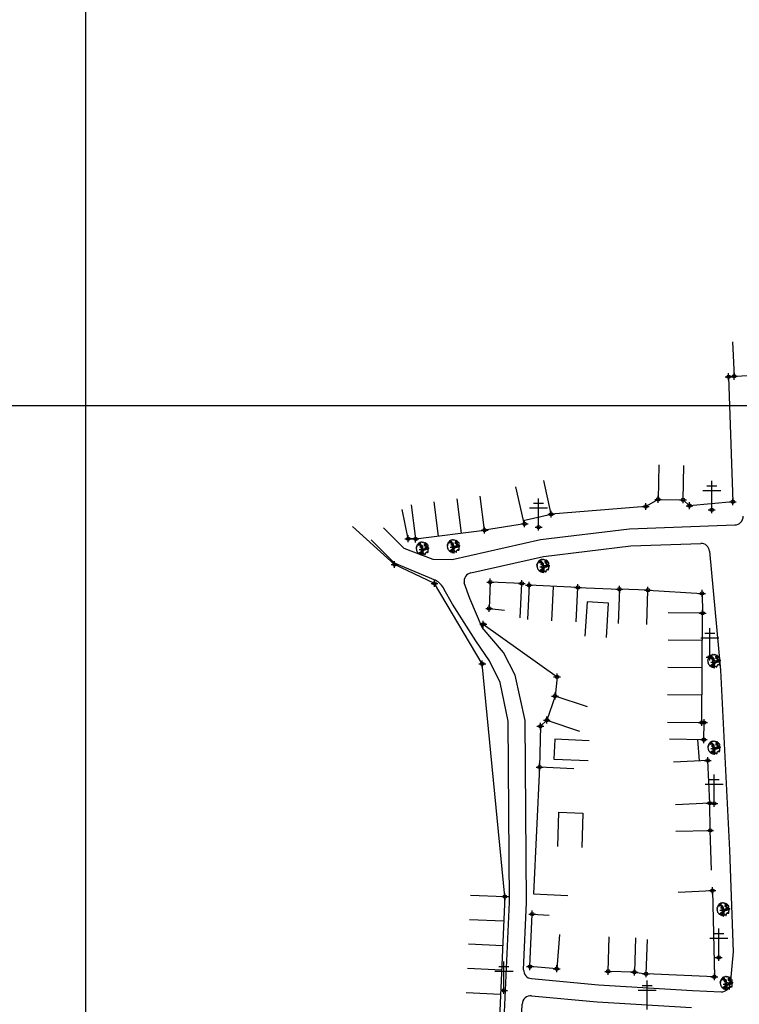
# Model space of a CAD drawing. Extents: x 539028 to 544996, y 8596245 to 8601028.
# Tile 10 of 43: x 541230 to 541398, y 8598224 to 8598453. Entities that reach past the tile are written whole.
import ezdxf
from ezdxf.lldxf.tags import DXFTag

# ---------------------------------------------------------------- set-up
doc = ezdxf.new("R2010")
doc.units = 0
doc.header["$MEASUREMENT"] = 0
doc.header["$PDMODE"] = 34
doc.header["$PDSIZE"] = 0.8
for name, color, linetype in [('ALVENARIA', 7, 'Continuous'), ('ARVORE', 100, 'Continuous'), ('CASA', 2, 'Continuous'), ('CERCA', 9, 'CERCA_LINE'), ('ESTRADA_BARRO', 7, 'DASHED'), ('MALHA', 9, 'Continuous'), ('POSTE', 7, 'Continuous')]:
    doc.layers.add(name, color=color, linetype=linetype)
doc.styles.get("Standard").update_dxf_attribs({"font": 'romans.shx'})
doc.linetypes.add('CERCA_LINE', pattern='A,0.5,-0.2,["X",Standard,S=0.1,R=0,X=-0.1,Y=-0.05],-0.25', length=0.95)
tags = doc.linetypes.add('DASHED', pattern=[0.75, 0.5, -0.25]).pattern_tags.tags
tags[6:7] = [DXFTag(74, 4), DXFTag(75, 0), DXFTag(340, '0'), DXFTag(46, 1.0), DXFTag(50, 0.0), DXFTag(44, 0.0), DXFTag(45, 0.0)]
tags[4:5] = [DXFTag(74, 4), DXFTag(75, 0), DXFTag(340, '0'), DXFTag(46, 1.0), DXFTag(50, 0.0), DXFTag(44, 0.0), DXFTag(45, 0.0)]

# ---------------------------------------------------------------- blocks, each defined once
blk = doc.blocks.new('C')
at = {"layer": 'CASA'}
blk.add_lwpolyline([(0, 0), (0, 8)], dxfattribs=at)
blk = doc.blocks.new('A$C094F77C8')
at = {"layer": 'POSTE'}
for p, q in [((1.17, 7), (4.08, 7)), ((2.62, 0), (2.62, 8.4)), ((0, 5.6), (5.25, 5.6))]:
    blk.add_line(p, q, dxfattribs=at)
blk = doc.blocks.new('A$C34DC2D19')
at = {"layer": 'POSTE', "xscale": 0.8, "yscale": 0.8, "zscale": 0.8}
blk.add_blockref('A$C094F77C8', (0, 0, 340.37), dxfattribs=at)
blk = doc.blocks.new('ARVORE6')
for points in [[(-1.78, 2.18), (-1.87, 2.12), (-1.86, 2.06), (-1.96, 2), (-2.05, 1.97), (-2.08, 1.89), (-2.06, 1.79), (-2.1, 1.68), (-2.19, 1.63), (-2.27, 1.6), (-2.33, 1.57), (-2.45, 1.36), (-2.33, 1.3), (-2.23, 1.35), (-2.22, 1.26), (-2.33, 1.2), (-2.41, 1.18), (-2.5, 1.15), (-2.45, 1.07), (-2.41, 1.02), (-2.44, 0.93), (-2.62, 0.85), (-2.67, 0.79), (-2.68, 0.7), (-2.63, 0.68), (-2.63, 0.68), (-2.72, 0.62), (-2.77, 0.64), (-2.8, 0.64), (-2.76, 0.56), (-2.6, 0.57), (-2.52, 0.53), (-2.52, 0.45), (-2.55, 0.3), (-2.67, 0.25), (-2.67, 0.14), (-2.62, 0.04), (-2.54, -0.02), (-2.64, -0.1), (-2.71, -0.18), (-2.55, -0.26), (-2.51, -0.35), (-2.52, -0.52), (-2.56, -0.64), (-2.47, -0.83), (-2.4, -0.89), (-2.4, -0.98), (-2.37, -1.12), (-2.27, -1.33), (-2.13, -1.49), (-2.01, -1.61), (-1.91, -1.6), (-1.82, -1.73), (-1.82, -1.97), (-1.67, -2.08), (-1.49, -2.07), (-1.39, -2.11), (-1.32, -2.23), (-1.16, -2.42), (-0.93, -2.41), (-0.86, -2.4), (-0.72, -2.42), (-0.63, -2.56), (-0.57, -2.61), (-0.47, -2.6), (-0.42, -2.64), (-0.31, -2.66), (-0.21, -2.67), (-0.05, -2.69), (0.08, -2.72), (0.33, -2.98), (0.41, -2.85), (0.29, -2.74), (0.37, -2.7), (0.37, -2.57), (0.35, -2.45), (0.49, -2.41), (0.48, -2.27), (0.55, -2.2), (0.71, -2.27), (0.86, -2.29), (0.93, -2.24), (1.05, -2.42), (1.2, -2.34), (1.2, -2.58), (1.34, -2.57), (1.43, -2.44), (1.51, -2.34), (1.36, -2.24), (1.43, -2.14), (1.39, -2.09), (1.47, -2.01), (1.5, -1.96), (1.43, -1.84), (1.5, -1.8), (1.6, -1.74), (1.69, -1.67), (1.78, -1.64), (1.8, -1.74), (1.86, -1.66), (1.81, -1.55), (1.82, -1.42), (1.99, -1.37), (2.13, -1.42), (2.06, -1.53), (2.22, -1.64), (2.33, -1.61), (2.46, -1.55), (2.59, -1.56), (2.55, -1.46), (2.48, -1.32), (2.56, -1.2), (2.63, -1.06), (2.62, -0.92), (2.62, -0.78), (2.67, -0.66), (2.68, -0.46), (2.57, -0.39), (2.51, -0.26), (2.59, -0.13), (2.7, -0.02), (2.83, 0.11), (2.96, 0.28), (2.92, 0.43), (2.91, 0.44), (2.81, 0.32), (2.7, 0.39), (2.73, 0.48), (2.68, 0.53), (2.6, 0.48), (2.4, 0.45), (2.42, 0.58), (2.5, 0.64), (2.48, 0.76), (2.34, 0.89), (2.54, 0.99), (2.59, 1.1), (2.57, 1.23), (2.55, 1.36), (2.62, 1.47), (2.63, 1.57), (2.5, 1.63), (2.35, 1.59), (2.24, 1.71), (2.23, 1.89), (2.21, 1.98), (2.15, 2.13), (1.92, 2.14), (1.79, 2.22), (1.77, 2.29), (1.73, 2.39), (1.69, 2.5), (1.51, 2.62), (1.35, 2.59), (1.28, 2.53), (1.19, 2.58), (1.11, 2.69), (0.99, 2.74), (0.84, 2.66), (0.73, 2.81), (0.32, 2.98), (0.23, 2.85), (0.07, 2.78), (-0.06, 2.82), (-0.27, 2.96), (-0.48, 3), (-0.62, 2.87), (-0.7, 2.78), (-0.82, 2.74), (-0.98, 2.81), (-1.11, 2.78), (-1.2, 2.57), (-1.42, 2.56), (-1.58, 2.52), (-1.57, 2.41), (-1.77, 2.34), (-1.73, 2.23), (-1.75, 2.2)], [(-0.88, 2.44), (-0.95, 2.35), (-0.87, 2.29), (-0.92, 2.24), (-0.88, 2.15), (-0.78, 2.14), (-0.74, 2.15), (-0.67, 2.08), (-0.7, 2.02), (-0.8, 1.98), (-0.92, 1.89), (-0.95, 1.77), (-0.81, 1.75), (-0.7, 1.77), (-0.59, 1.82), (-0.46, 1.77), (-0.51, 1.71), (-0.49, 1.63), (-0.34, 1.66), (-0.27, 1.68), (-0.09, 1.52), (-0.27, 1.42), (-0.32, 1.37), (-0.18, 1.25), (0, 1.26), (0.14, 1.15), (0.04, 1.02), (-0.03, 0.86), (-0.02, 0.8), (-0.17, 0.76), (-0.27, 0.72), (-0.29, 0.58), (-0.48, 0.53), (-0.51, 0.64), (-0.48, 0.74), (-0.6, 0.74), (-0.74, 0.68), (-0.83, 0.62), (-0.91, 0.65), (-0.75, 0.84), (-0.75, 0.9), (-0.78, 0.97), (-0.71, 1.09), (-0.8, 1.19), (-0.68, 1.38), (-0.8, 1.61), (-0.8, 1.69), (-0.88, 1.7), (-0.97, 1.64), (-1.06, 1.59), (-1.12, 1.63), (-1.14, 1.67), (-1.32, 1.64), (-1.38, 1.57), (-1.51, 1.46), (-1.51, 1.46), (-1.56, 1.55), (-1.56, 1.63), (-1.61, 1.7), (-1.56, 1.82), (-1.53, 1.91), (-1.43, 1.98), (-1.4, 2.07), (-1.26, 2.08), (-1.21, 2.2), (-1.1, 2.21), (-0.99, 2.32), (-0.95, 2.39)], [(-0.91, 1.69), (-1.13, 1.76), (-1.24, 2.14), (-1.27, 2.14), (-1.18, 1.78), (-1.57, 1.66), (-1.57, 1.63), (-1.12, 1.73), (-0.99, 1.67)], [(-1.27, 1.75), (-1.25, 1.72), (-1.3, 1.74)], [(-1.06, 1.74), (-1.06, 1.72), (-1.01, 1.73)], [(0, 0.91), (-0.4, 1.34), (-0.4, 1.68), (-0.44, 1.68), (-0.45, 1.4), (-0.8, 1.64), (-0.81, 1.61), (-0.48, 1.35), (-0.18, 0.98), (-0.75, 0.89), (-0.75, 0.86), (-0.15, 0.91), (-0.07, 0.81)], [(-0.49, 0.94), (-0.49, 0.89), (-0.53, 0.92)], [(-0.51, 1.38), (-0.49, 1.43)], [(-0.35, 1.21), (-0.32, 1.26), (-0.39, 1.24)], [(-0.22, 1), (-0.25, 0.91), (-0.29, 0.97), (-0.29, 0.92)], [(-0.23, 1.06), (-0.18, 1.12), (-0.27, 1.1)], [(-0.09, 0.88), (-0.05, 0.95), (-0.13, 0.9), (-0.09, 0.99)], [(1.21, 2.06), (1.32, 1.92), (1.4, 1.99), (1.43, 2.02), (1.55, 2.02), (1.51, 1.88), (1.59, 1.85), (1.69, 1.84), (1.75, 1.77), (1.61, 1.68), (1.7, 1.6), (1.85, 1.57), (1.72, 1.47), (1.62, 1.45), (1.48, 1.42), (1.48, 1.18), (1.36, 1.16), (1.19, 1.3), (1.2, 1.31), (1.09, 1.3), (1.07, 1.23), (0.97, 1.25), (0.92, 1.33), (1.11, 1.55), (1.06, 1.66), (1.03, 1.75), (0.96, 1.81), (0.99, 1.96), (0.83, 2.05), (0.94, 2.19), (0.97, 2.22), (1.05, 2.28), (1.1, 2.22), (1.25, 2.06), (1.28, 2.03)], [(1.17, 1.62), (1.07, 1.45), (1.49, 1.26), (1.49, 1.24), (1.03, 1.41), (0.94, 1.3)], [(1.07, 1.61), (1.51, 1.9), (1.55, 1.88), (1.16, 1.57)], [(1.11, 1.63), (1.17, 1.6), (1.14, 1.67), (1.22, 1.64), (1.22, 1.69)], [(1.17, 1.41), (1.13, 1.38), (1.18, 1.41), (1.18, 1.35)], [(1.35, 0.46), (1.31, 0.36), (1.17, 0.31), (1.19, 0.12), (1.23, 0.12), (1.35, 0.12), (1.61, 0.22), (1.69, 0.16), (1.65, 0.07), (1.7, -0.02), (1.84, -0.09), (1.93, -0.07), (2.01, -0.17), (2.19, -0.18), (2.26, -0.21), (2.39, -0.13), (2.33, 0.05), (2.47, 0.12), (2.51, 0.31), (2.33, 0.5), (2.42, 0.64), (2.36, 0.77), (2.27, 0.83), (2.12, 0.82), (2.02, 0.94), (1.83, 0.86), (1.8, 0.82), (1.62, 0.74), (1.48, 0.64), (1.48, 0.48), (1.33, 0.48), (1.32, 0.31)], [(1.34, 1.8), (1.41, 1.76), (1.41, 1.82)], [(1.38, 0.16), (1.81, 0.34), (1.96, 0.66), (1.97, 0.94), (1.97, 0.62), (1.88, 0.35), (2.44, 0.3), (1.88, 0.29), (1.7, 0.18)], [(1.47, 0.19), (1.51, 0.17), (1.52, 0.22), (1.55, 0.21), (1.61, 0.25), (1.71, 0.21)], [(1.78, 0.32), (1.84, 0.28), (1.77, 0.29)], [(1.88, 0.47), (1.93, 0.45), (1.88, 0.43), (1.91, 0.4), (1.85, 0.38)], [(1.98, 0.34), (1.98, 0.28), (2.02, 0.34)], [(0.19, -1.76), (0.02, -1.82), (0.05, -1.9), (0, -1.95), (-0.03, -1.97), (-0.07, -2.06), (-0.05, -2.11), (-0.03, -2.18), (-0.17, -2.19), (-0.25, -2.1), (-0.38, -2.11), (-0.49, -2.16), (-0.53, -2.05), (-0.56, -2.02), (-0.66, -1.97), (-0.77, -2.06), (-0.84, -2.13), (-1.03, -2.13), (-1.06, -2.11), (-1.07, -2.02), (-1.11, -1.99), (-1.25, -1.88), (-1.09, -1.77), (-1, -1.63), (-1.02, -1.52), (-0.91, -1.45), (-0.76, -1.31), (-0.7, -1.28), (-0.54, -1.31), (-0.45, -1.44), (-0.34, -1.39), (-0.2, -1.28), (0, -1.15), (-0.09, -0.96), (0.07, -0.87), (0.11, -0.89), (0.41, -1.08), (0.32, -1.14), (0.26, -1.19), (0.28, -1.24), (0.43, -1.31), (0.32, -1.38), (0.37, -1.96), (0.39, -2), (0.31, -1.87), (0.43, -1.76), (0.43, -1.68), (0.36, -1.63), (0.21, -1.68), (0.12, -1.73)], [(-0.77, -1.87), (-1.1, -2.03), (-0.78, -1.91), (-0.7, -2.04), (-0.73, -1.88)], [(-0.19, -1.31), (-0.25, -1.56), (-0.84, -1.91), (-0.27, -1.66), (-0.33, -2.11), (-0.26, -2.1), (-0.05, -1.15)], [(-0.27, -1.58), (-0.28, -1.66), (-0.33, -1.61), (-0.35, -1.67), (-0.39, -1.65), (-0.41, -1.68)], [(-0.29, -1.96), (-0.24, -1.98), (-0.31, -2.01)], [(-0.27, -1.74), (-0.21, -1.78), (-0.29, -1.83)], [(-0.21, -1.55), (-0.16, -1.58), (-0.24, -1.57)], [(-0.18, -1.24), (-0.1, -1.25), (-0.18, -1.29), (-0.1, -1.33), (-0.18, -1.35), (-0.1, -1.41)]]:
    blk.add_lwpolyline(points)

msp = doc.modelspace()

# ---------------------------------------------------------------- linework, layer by layer
at = {"layer": 'ALVENARIA'}
msp.add_point((541389.083, 8598319.378, 689.363), dxfattribs=at)
msp.add_point((541389.083, 8598319.378, 689.363), dxfattribs=at)
at = {"layer": 'ARVORE'}
for p in [(541331.249, 8598330.116, 687.943), (541324.033, 8598329.584, 687.776), (541352.137, 8598325.563, 687.97), (541391.904, 8598303.407, 689.3), (541391.904, 8598303.407, 689.3), (541391.94, 8598283.256, 690.259), (541391.94, 8598283.256, 690.259), (541394.059, 8598245.633, 691.371), (541394.059, 8598245.633, 691.371), (541394.808, 8598228.467, 691.017)]:
    msp.add_point(p, dxfattribs=at)
at = {"layer": 'CASA'}
for p, q in [((541321.365, 8598339.977, 688.032), (541322.379, 8598332.042, 688.032)), ((541338.46, 8598334.096, 688.032), (541337.447, 8598342.032, 688.032)), ((541322.379, 8598332.042, 688.032), (541338.46, 8598334.096, 688.032)), ((541348.808, 8598321.277, 688.003), (541348.44, 8598313.285, 688.003)), ((541360.182, 8598320.753, 688.003), (541348.808, 8598321.277, 688.003)), ((541354.127, 8598313.023, 688.003), (541354.495, 8598321.015, 688.003)), ((541359.814, 8598312.761, 688.003), (541360.182, 8598320.753, 688.003)), ((541389.228, 8598314.763, 689.043), (541381.229, 8598314.828, 689.043)), ((541389.021, 8598289.34, 689.043), (541389.228, 8598314.763, 689.043)), ((541381.021, 8598289.405, 689.043), (541389.021, 8598289.34, 689.043)), ((541335.197, 8598249.173, 690.799), (541343.189, 8598248.823, 690.799)), ((541343.189, 8598248.823, 690.799), (541341.945, 8598220.433, 690.799))]:
    msp.add_line(p, q, dxfattribs=at)
for points, elevation in [([(541396.172, 8598377.906), (541396.565, 8598369.916), (541401.89, 8598370.178), (541401.496, 8598378.168)], 687.909), ([(541379.018, 8598349.259), (541378.87, 8598341.26), (541384.672, 8598341.153), (541384.82, 8598349.152)], 688.343), ([(541345.668, 8598344.163), (541347.397, 8598336.353), (541353.947, 8598337.803), (541352.217, 8598345.613)], 688.065), ([(541346.765, 8598313.691), (541347.124, 8598321.683), (541339.773, 8598322.013), (541339.517, 8598315.86), (541343.06, 8598315.485)], 687.878), ([(541376.194, 8598312.126), (541376.484, 8598320.12), (541369.849, 8598320.361), (541369.559, 8598312.366)], 689.043), ([(541376.484, 8598320.12), (541389.083, 8598319.378), (541389.228, 8598314.763)], 689.043), ([(541362.431, 8598292.941), (541354.85, 8598295.497), (541352.96, 8598289.892), (541360.541, 8598287.336)], 689.698), ([(541381.495, 8598285.496), (541389.494, 8598285.346), (541389.568, 8598289.318), (541389.021, 8598289.34)], 690.076), ([(541390.864, 8598270.54), (541390.395, 8598280.492), (541382.404, 8598280.115)], 690.837), ([(541382.99, 8598264.059), (541390.988, 8598264.217), (541390.864, 8598270.54), (541382.872, 8598270.164)], 691.045), ([(541391.5, 8598250.202), (541391.965, 8598230.144), (541376.04, 8598230.848), (541376.393, 8598238.84)], 691.371), ([(541383.508, 8598249.864), (541391.5, 8598250.202)], 691.275), ([(541355.859, 8598240.011), (541355.248, 8598232.034), (541349.022, 8598232.511), (541349.552, 8598244.745)], 691.041), ([(541349.552, 8598244.745), (541353.487, 8598244.503)], 691.041), ([(541373.576, 8598239.224), (541373.322, 8598231.228), (541367.217, 8598231.421), (541367.47, 8598239.417)], 690.934), ([(541373.322, 8598231.228), (541376.04, 8598230.848)], 690.934)]:
    msp.add_lwpolyline(points, dxfattribs=dict(at, elevation=elevation))
for points in [[(541366.802, 8598309.106), (541367.317, 8598317.09), (541362.337, 8598317.411), (541361.823, 8598309.427)], [(541362.793, 8598285.083), (541354.8, 8598285.416), (541354.607, 8598280.788), (541362.6, 8598280.455)], [(541355.489, 8598260.452), (541355.764, 8598268.447), (541361.36, 8598268.255), (541361.085, 8598260.259)]]:
    msp.add_lwpolyline(points, dxfattribs=at)
for p in [(541396.565, 8598369.916, 687.848), (541396.565, 8598369.916, 687.848), (541378.87, 8598341.26, 688.459), (541378.87, 8598341.26, 688.459), (541384.672, 8598341.153, 688.343), (541384.672, 8598341.153, 688.343), (541353.947, 8598337.803, 688.065), (541338.46, 8598334.096, 688.032), (541322.379, 8598332.042, 687.83), (541339.773, 8598322.013, 687.878), (541347.124, 8598321.683, 688.053), (541348.808, 8598321.277, 688.003), (541360.182, 8598320.753, 688.663), (541369.849, 8598320.361, 689.043), (541376.484, 8598320.12, 689.366), (541376.484, 8598320.12, 689.366), (541339.517, 8598315.86, 687.917), (541389.228, 8598314.763, 689.258), (541389.228, 8598314.763, 689.258), (541354.85, 8598295.497, 689.202), (541352.96, 8598289.892, 689.698), (541389.021, 8598289.34, 690.08), (541389.021, 8598289.34, 690.08), (541389.568, 8598289.318, 690.076), (541389.568, 8598289.318, 690.076), (541389.494, 8598285.346, 690.304), (541389.494, 8598285.346, 690.304), (541390.395, 8598280.492, 690.837), (541390.395, 8598280.492, 690.837), (541390.864, 8598270.54, 691.045), (541390.864, 8598270.54, 691.045), (541390.988, 8598264.217, 691.399), (541390.988, 8598264.217, 691.399), (541391.5, 8598250.202, 691.371), (541391.5, 8598250.202, 691.371), (541343.189, 8598248.823, 690.799), (541349.552, 8598244.745, 691.154), (541349.022, 8598232.511, 690.746), (541355.248, 8598232.034, 691.041), (541367.217, 8598231.421, 690.813), (541373.322, 8598231.228, 690.934), (541376.04, 8598230.848, 691.044), (541391.965, 8598230.144, 690.924)]:
    msp.add_point(p, dxfattribs=at)
at = {"layer": 'CERCA'}
for points, elevation in [([(541396.565, 8598369.916), (541395.269, 8598369.801), (541396.257, 8598340.7), (541386.17, 8598339.794), (541384.672, 8598341.153)], 687.848), ([(541378.87, 8598341.26), (541375.961, 8598339.601), (541353.947, 8598337.803)], 688.343), ([(541322.379, 8598332.042), (541320.677, 8598332.098), (541319.28, 8598338.873)], 687.83), ([(541347.397, 8598336.353), (541347.781, 8598335.561), (541338.46, 8598334.096)], 688.065), ([(541343.189, 8598248.823), (541337.928, 8598302.971), (541326.789, 8598321.692), (541317.493, 8598326.09), (541307.719, 8598334.908)], 690.799), ([(541360.182, 8598320.753), (541369.849, 8598320.361)], 688.003), ([(541338.159, 8598312.197), (541355.335, 8598299.94), (541354.85, 8598295.497)], 688.005), ([(541352.96, 8598289.892), (541351.45, 8598288.46), (541351.263, 8598278.953)], 689.698), ([(541359.253, 8598278.564), (541351.263, 8598278.953), (541349.826, 8598249.497), (541357.816, 8598249.107)], 691.309), ([(541391.3, 8598254.935), (541390.988, 8598264.217)], 691.275)]:
    msp.add_lwpolyline(points, dxfattribs=dict(at, elevation=elevation))
msp.add_lwpolyline([(541388.502, 8598280.402), (541388.067, 8598285.373)], dxfattribs=at)
for p in [(541395.269, 8598369.801, 687.863), (541395.269, 8598369.801, 687.863), (541375.961, 8598339.601, 688.384), (541375.961, 8598339.601, 688.384), (541386.17, 8598339.794, 688.355), (541386.17, 8598339.794, 688.355), (541396.257, 8598340.7, 688.395), (541396.257, 8598340.7, 688.395), (541347.781, 8598335.561, 687.861), (541320.677, 8598332.098, 687.688), (541317.493, 8598326.09, 688.053), (541326.789, 8598321.692, 688.121), (541338.159, 8598312.197, 688.005), (541337.928, 8598302.971, 688.814), (541355.335, 8598299.94, 689.072), (541351.45, 8598288.46, 689.308), (541351.263, 8598278.953, 690.092)]:
    msp.add_point(p, dxfattribs=at)
at = {"layer": 'ESTRADA_BARRO'}
for p, q in [((541314.898, 8598334.649), (541319.617, 8598329.935)), ((541351.499, 8598331.916), (541372.185, 8598334.428)), ((541372.185, 8598334.428), (541396.743, 8598335.296)), ((541312.071, 8598331.82), (541317.39, 8598326.505)), ((541330.91, 8598327.259), (541351.499, 8598331.916)), ((541372.498, 8598330.436), (541388.768, 8598331.012)), ((541319.617, 8598329.935), (541326.364, 8598327.341)), ((541352.183, 8598327.97), (541372.498, 8598330.436)), ((541390.83, 8598329.197), (541393.39, 8598301.488)), ((541317.39, 8598326.505), (541326.989, 8598322.438)), ((541326.364, 8598327.341), (541330.91, 8598327.259)), ((541335.229, 8598324.135), (541352.183, 8598327.97)), ((541334.985, 8598318.177), (541333.696, 8598321.861)), ((541330.987, 8598316.845), (541329.032, 8598320.307)), ((541337.917, 8598311.43), (541334.985, 8598318.177)), ((541336.437, 8598308.334), (541330.987, 8598316.845)), ((541342.892, 8598305.659), (541337.917, 8598311.43)), ((541339.605, 8598303.706), (541336.437, 8598308.334)), ((541345.557, 8598300.333), (541342.892, 8598305.659)), ((541342.092, 8598298.646), (541339.605, 8598303.706)), ((541393.39, 8598301.488), (541395.452, 8598259.583)), ((541347.915, 8598289.799), (541345.557, 8598300.333)), ((541343.916, 8598289.618), (541342.092, 8598298.646)), ((541344.227, 8598247.549), (541343.916, 8598289.618)), ((541348.228, 8598247.477), (541347.915, 8598289.799)), ((541395.452, 8598259.583), (541396.368, 8598235.997)), ((541342.506, 8598207.998), (541344.227, 8598247.549)), ((541347.546, 8598231.805), (541348.228, 8598247.477)), ((541396.368, 8598235.997), (541395.614, 8598228.459)), ((541349.363, 8598229.727), (541364.977, 8598228.307)), ((541364.977, 8598228.307), (541386.827, 8598226.998)), ((541349.377, 8598225.709), (541364.676, 8598224.318)), ((541386.827, 8598226.998), (541393.524, 8598226.661)), ((541346.502, 8598207.833), (541347.197, 8598223.804)), ((541364.676, 8598224.318), (541386.607, 8598223.004))]:
    msp.add_line(p, q, dxfattribs=at)
for centre, radius, start, end in [((541396.672, 8598337.295), 2, 272.0259, 1.17064), ((541388.838, 8598329.013), 2, 5.27758, 92.0259), ((541335.67, 8598322.184), 2, 102.74642, 189.27635), ((541324.827, 8598318.319), 4.651, 25.30176, 62.30419), ((541349.544, 8598231.718), 2, 177.50819, 264.80565), ((541393.624, 8598228.659), 2, 267.11945, 354.28542), ((541349.195, 8598223.717), 2, 84.80565, 177.50819)]:
    msp.add_arc(centre, radius, start, end, dxfattribs=at)
at = {"layer": 'MALHA'}
for p, q in [((541245.513, 8601028.275), (541245.513, 8596264.109)), ((539050.307, 8598363.105), (544995.7, 8598363.105))]:
    msp.add_line(p, q, dxfattribs=at)
at = {"layer": 'POSTE'}
for p in [(541391.336, 8598338.816, 688.301), (541391.336, 8598338.816, 688.301), (541351.035, 8598334.78, 687.822), (541390.87, 8598304.541, 689.4), (541390.87, 8598304.541, 689.4), (541391.931, 8598270.498, 691.056), (541391.931, 8598270.498, 691.056), (541392.977, 8598234.638, 691.141), (541342.97, 8598226.956, 690.668)]:
    msp.add_point(p, dxfattribs=at)

# ---------------------------------------------------------------- block references
at = {"layer": 'ARVORE', "xscale": 0.5260327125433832, "yscale": 0.5260327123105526, "zscale": 0.526032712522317}
for p in [(541323.937, 8598329.754, 687.776), (541331.153, 8598330.286, 687.943), (541352.041, 8598325.733, 687.97), (541391.808, 8598303.576, 689.3), (541391.844, 8598283.426, 690.259), (541393.963, 8598245.802, 691.371), (541394.712, 8598228.637, 691.017)]:
    msp.add_blockref('ARVORE6', p, dxfattribs=at)
at = {"layer": 'CASA'}
for p, rotation in [((541327.74, 8598332.727, 688.032), 7.279801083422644), ((541333.1, 8598333.411, 688.032), 7.279801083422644), ((541389.176, 8598308.407, 689.043), 89.53191537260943), ((541389.124, 8598302.051, 689.043), 89.53191537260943), ((541389.073, 8598295.695, 689.043), 89.53191537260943), ((541334.948, 8598243.495, 690.799), 267.4903648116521), ((541334.699, 8598237.817, 690.799), 267.4903648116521), ((541334.45, 8598232.14, 690.799), 267.4903648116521), ((541334.201, 8598226.462, 690.799), 267.4903648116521)]:
    msp.add_blockref('C', p, dxfattribs=dict(at, rotation=rotation))
at = {"layer": 'POSTE'}
for p in [(541389.236, 8598338.816, 347.926), (541348.935, 8598334.78, 347.448), (541388.77, 8598304.541, 349.026), (541389.831, 8598270.498, 350.681), (541390.877, 8598234.638, 350.766), (541340.87, 8598226.956, 350.293), (541374.199, 8598222.559, 350.349)]:
    msp.add_blockref('A$C34DC2D19', p, dxfattribs=at)

doc.saveas('drawing.dxf')
